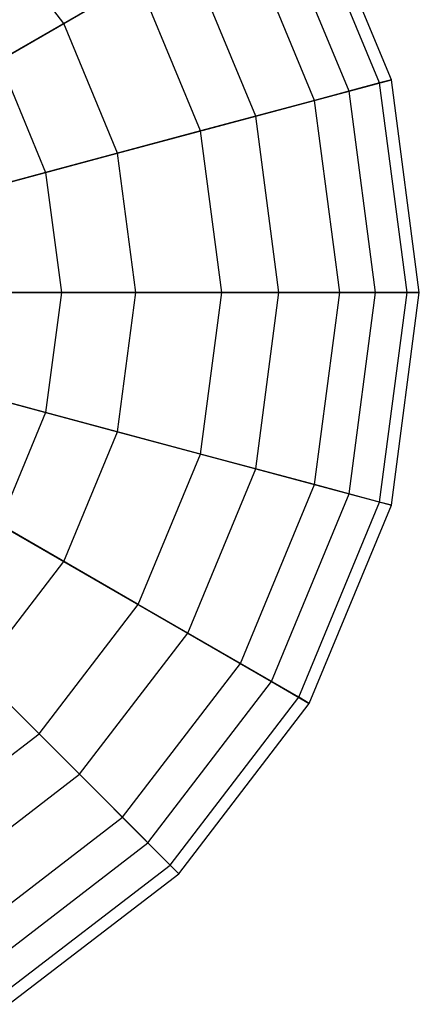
# Model space of a CAD drawing. Extents: x -38.6 to 39.4, y -37.8 to 40.2.
# Tile 13 of 49: x -24 to -22.4, y 1.3 to 5.2. Entities that reach past the tile are written whole.
import ezdxf

# ---------------------------------------------------------------- set-up
doc = ezdxf.new("R2010")
doc.units = 0
doc.header["$LTSCALE"] = 2.54
doc.layers.get('0').update_dxf_attribs({"color": 13, "linetype": 'CONTINUOUS'})

# ---------------------------------------------------------------- blocks, each defined once
blk = doc.blocks.new('GRUPUJ_1')
at = {"color": 0}
for p, q in [((16.1135, 42.8045, 12.783), (15.7866, 43.5937, 12.783)), ((16.1135, 42.8045, 12.783), (15.7866, 43.5937, 12.783)), ((16.0663, 42.7919, 11.9279), (15.7443, 43.5693, 11.9279)), ((16.0663, 42.7919, 11.9279), (15.7443, 43.5693, 11.9279)), ((15.9452, 42.7594, 13.6217), (15.6357, 43.5066, 13.6217)), ((15.9452, 42.7594, 13.6217), (15.6357, 43.5066, 13.6217)), ((14.8083, 43.0288, 15.0258), (14.4678, 43.4726, 15.0258)), ((14.8083, 43.0288, 15.0258), (14.4678, 43.4726, 15.0258)), ((15.807, 42.7224, 11.1145), (15.5118, 43.435, 11.1145)), ((15.807, 42.7224, 11.1145), (15.5118, 43.435, 11.1145)), ((14.8083, 43.0288, 15.0258), (15.3021, 43.3139, 14.3866)), ((14.8083, 43.0288, 15.0258), (15.3021, 43.3139, 14.3866)), ((15.5731, 42.6597, 14.3866), (15.3021, 43.3139, 14.3866)), ((15.5731, 42.6597, 14.3866), (15.3021, 43.3139, 14.3866)), ((15.1049, 43.2001, 10.3984), (14.5514, 42.8805, 9.8282)), ((15.1049, 43.2001, 10.3984), (14.5514, 42.8805, 9.8282)), ((15.3532, 42.6008, 10.3984), (15.1049, 43.2001, 10.3984)), ((15.3532, 42.6008, 10.3984), (15.1049, 43.2001, 10.3984)), ((14.1881, 42.6708, 15.4956), (14.8083, 43.0288, 15.0258)), ((14.1881, 42.6708, 15.4956), (14.8083, 43.0288, 15.0258)), ((15.0223, 42.5121, 15.0258), (14.8083, 43.0288, 15.0258)), ((15.0223, 42.5121, 15.0258), (14.8083, 43.0288, 15.0258)), ((14.5514, 42.8805, 9.8282), (14.7358, 42.4354, 9.8282)), ((14.5514, 42.8805, 9.8282), (14.7358, 42.4354, 9.8282)), ((15.9452, 42.7594, 13.6217), (16.1135, 42.8045, 12.783)), ((15.9452, 42.7594, 13.6217), (16.1135, 42.8045, 12.783)), ((16.1135, 42.8045, 12.783), (16.0663, 42.7919, 11.9279)), ((16.1135, 42.8045, 12.783), (16.0663, 42.7919, 11.9279)), ((16.225, 41.9576, 12.783), (16.1135, 42.8045, 12.783)), ((16.225, 41.9576, 12.783), (16.1135, 42.8045, 12.783)), ((16.0663, 42.7919, 11.9279), (15.807, 42.7224, 11.1145)), ((16.0663, 42.7919, 11.9279), (15.807, 42.7224, 11.1145)), ((16.1762, 41.9576, 11.9279), (16.0663, 42.7919, 11.9279)), ((16.1762, 41.9576, 11.9279), (16.0663, 42.7919, 11.9279)), ((15.807, 42.7224, 11.1145), (15.3532, 42.6008, 10.3984)), ((15.807, 42.7224, 11.1145), (15.3532, 42.6008, 10.3984)), ((15.5731, 42.6597, 14.3866), (15.9452, 42.7594, 13.6217)), ((15.5731, 42.6597, 14.3866), (15.9452, 42.7594, 13.6217)), ((15.9077, 41.9576, 11.1145), (15.807, 42.7224, 11.1145)), ((15.9077, 41.9576, 11.1145), (15.807, 42.7224, 11.1145)), ((16.0508, 41.9576, 13.6217), (15.9452, 42.7594, 13.6217)), ((16.0508, 41.9576, 13.6217), (15.9452, 42.7594, 13.6217)), ((15.0223, 42.5121, 15.0258), (15.5731, 42.6597, 14.3866)), ((15.0223, 42.5121, 15.0258), (15.5731, 42.6597, 14.3866)), ((15.6655, 41.9576, 14.3866), (15.5731, 42.6597, 14.3866)), ((15.6655, 41.9576, 14.3866), (15.5731, 42.6597, 14.3866)), ((15.3532, 42.6008, 10.3984), (14.7358, 42.4354, 9.8282)), ((15.3532, 42.6008, 10.3984), (14.7358, 42.4354, 9.8282)), ((15.4379, 41.9576, 10.3984), (15.3532, 42.6008, 10.3984)), ((15.4379, 41.9576, 10.3984), (15.3532, 42.6008, 10.3984)), ((14.3306, 42.3268, 15.4956), (15.0223, 42.5121, 15.0258)), ((14.3306, 42.3268, 15.4956), (15.0223, 42.5121, 15.0258)), ((15.0953, 41.9576, 15.0258), (15.0223, 42.5121, 15.0258)), ((15.0953, 41.9576, 15.0258), (15.0223, 42.5121, 15.0258)), ((14.7358, 42.4354, 9.8282), (13.9969, 42.2374, 9.4429)), ((14.7358, 42.4354, 9.8282), (13.9969, 42.2374, 9.4429)), ((14.7358, 42.4354, 9.8282), (14.7987, 41.9576, 9.8282)), ((14.7358, 42.4354, 9.8282), (14.7987, 41.9576, 9.8282)), ((14.7987, 41.9576, 9.8282), (14.0337, 41.9576, 9.4429)), ((14.7987, 41.9576, 9.8282), (14.0337, 41.9576, 9.4429)), ((14.3792, 41.9576, 15.4956), (15.0953, 41.9576, 15.0258)), ((14.3792, 41.9576, 15.4956), (15.0953, 41.9576, 15.0258)), ((14.7987, 41.9576, 9.8282), (14.7358, 41.4799, 9.8282)), ((14.7987, 41.9576, 9.8282), (14.7358, 41.4799, 9.8282)), ((15.4379, 41.9576, 10.3984), (14.7987, 41.9576, 9.8282)), ((15.4379, 41.9576, 10.3984), (14.7987, 41.9576, 9.8282)), ((15.0223, 41.4031, 15.0258), (15.0953, 41.9576, 15.0258)), ((15.0223, 41.4031, 15.0258), (15.0953, 41.9576, 15.0258)), ((15.0953, 41.9576, 15.0258), (15.6655, 41.9576, 14.3866)), ((15.0953, 41.9576, 15.0258), (15.6655, 41.9576, 14.3866)), ((15.3532, 41.3145, 10.3984), (15.4379, 41.9576, 10.3984)), ((15.3532, 41.3145, 10.3984), (15.4379, 41.9576, 10.3984)), ((15.9077, 41.9576, 11.1145), (15.4379, 41.9576, 10.3984)), ((15.9077, 41.9576, 11.1145), (15.4379, 41.9576, 10.3984)), ((15.5731, 41.2556, 14.3866), (15.6655, 41.9576, 14.3866)), ((15.5731, 41.2556, 14.3866), (15.6655, 41.9576, 14.3866)), ((15.6655, 41.9576, 14.3866), (16.0508, 41.9576, 13.6217)), ((15.6655, 41.9576, 14.3866), (16.0508, 41.9576, 13.6217)), ((15.807, 41.1929, 11.1145), (15.9077, 41.9576, 11.1145)), ((15.807, 41.1929, 11.1145), (15.9077, 41.9576, 11.1145)), ((16.1762, 41.9576, 11.9279), (15.9077, 41.9576, 11.1145)), ((16.1762, 41.9576, 11.9279), (15.9077, 41.9576, 11.1145)), ((15.9452, 41.1558, 13.6217), (16.0508, 41.9576, 13.6217)), ((15.9452, 41.1558, 13.6217), (16.0508, 41.9576, 13.6217)), ((16.0508, 41.9576, 13.6217), (16.225, 41.9576, 12.783)), ((16.0508, 41.9576, 13.6217), (16.225, 41.9576, 12.783)), ((16.0663, 41.1234, 11.9279), (16.1762, 41.9576, 11.9279)), ((16.0663, 41.1234, 11.9279), (16.1762, 41.9576, 11.9279)), ((16.1135, 41.1108, 12.783), (16.225, 41.9576, 12.783)), ((16.1135, 41.1108, 12.783), (16.225, 41.9576, 12.783)), ((16.225, 41.9576, 12.783), (16.1762, 41.9576, 11.9279)), ((16.225, 41.9576, 12.783), (16.1762, 41.9576, 11.9279)), ((14.7358, 41.4799, 9.8282), (13.9969, 41.6779, 9.4429)), ((14.7358, 41.4799, 9.8282), (13.9969, 41.6779, 9.4429)), ((14.3306, 41.5885, 15.4956), (15.0223, 41.4031, 15.0258)), ((14.3306, 41.5885, 15.4956), (15.0223, 41.4031, 15.0258)), ((14.7358, 41.4799, 9.8282), (14.5514, 41.0347, 9.8282)), ((14.7358, 41.4799, 9.8282), (14.5514, 41.0347, 9.8282)), ((15.3532, 41.3145, 10.3984), (14.7358, 41.4799, 9.8282)), ((15.3532, 41.3145, 10.3984), (14.7358, 41.4799, 9.8282)), ((14.8083, 40.8864, 15.0258), (15.0223, 41.4031, 15.0258)), ((14.8083, 40.8864, 15.0258), (15.0223, 41.4031, 15.0258)), ((15.0223, 41.4031, 15.0258), (15.5731, 41.2556, 14.3866)), ((15.0223, 41.4031, 15.0258), (15.5731, 41.2556, 14.3866)), ((15.1049, 40.7151, 10.3984), (15.3532, 41.3145, 10.3984)), ((15.1049, 40.7151, 10.3984), (15.3532, 41.3145, 10.3984)), ((15.807, 41.1929, 11.1145), (15.3532, 41.3145, 10.3984)), ((15.807, 41.1929, 11.1145), (15.3532, 41.3145, 10.3984)), ((14.1881, 41.2445, 15.4956), (14.8083, 40.8864, 15.0258)), ((14.1881, 41.2445, 15.4956), (14.8083, 40.8864, 15.0258)), ((15.3021, 40.6013, 14.3866), (15.5731, 41.2556, 14.3866)), ((15.3021, 40.6013, 14.3866), (15.5731, 41.2556, 14.3866)), ((15.5731, 41.2556, 14.3866), (15.9452, 41.1558, 13.6217)), ((15.5731, 41.2556, 14.3866), (15.9452, 41.1558, 13.6217)), ((15.5118, 40.4802, 11.1145), (15.807, 41.1929, 11.1145)), ((15.5118, 40.4802, 11.1145), (15.807, 41.1929, 11.1145)), ((15.6357, 40.4087, 13.6217), (15.9452, 41.1558, 13.6217)), ((15.6357, 40.4087, 13.6217), (15.9452, 41.1558, 13.6217)), ((16.0663, 41.1234, 11.9279), (15.807, 41.1929, 11.1145)), ((16.0663, 41.1234, 11.9279), (15.807, 41.1929, 11.1145)), ((15.9452, 41.1558, 13.6217), (16.1135, 41.1108, 12.783)), ((15.9452, 41.1558, 13.6217), (16.1135, 41.1108, 12.783)), ((15.7443, 40.346, 11.9279), (16.0663, 41.1234, 11.9279)), ((15.7443, 40.346, 11.9279), (16.0663, 41.1234, 11.9279)), ((16.1135, 41.1108, 12.783), (16.0663, 41.1234, 11.9279)), ((16.1135, 41.1108, 12.783), (16.0663, 41.1234, 11.9279)), ((15.7866, 40.3216, 12.783), (16.1135, 41.1108, 12.783)), ((15.7866, 40.3216, 12.783), (16.1135, 41.1108, 12.783)), ((15.1049, 40.7151, 10.3984), (14.5514, 41.0347, 9.8282)), ((15.1049, 40.7151, 10.3984), (14.5514, 41.0347, 9.8282)), ((14.4678, 40.4427, 15.0258), (14.8083, 40.8864, 15.0258)), ((14.4678, 40.4427, 15.0258), (14.8083, 40.8864, 15.0258)), ((14.8083, 40.8864, 15.0258), (15.3021, 40.6013, 14.3866)), ((14.8083, 40.8864, 15.0258), (15.3021, 40.6013, 14.3866)), ((14.71, 40.2005, 10.3984), (15.1049, 40.7151, 10.3984)), ((14.71, 40.2005, 10.3984), (15.1049, 40.7151, 10.3984)), ((15.5118, 40.4802, 11.1145), (15.1049, 40.7151, 10.3984)), ((15.5118, 40.4802, 11.1145), (15.1049, 40.7151, 10.3984)), ((14.71, 40.2005, 10.3984), (14.2581, 40.6524, 9.8282)), ((14.71, 40.2005, 10.3984), (14.2581, 40.6524, 9.8282)), ((14.871, 40.0395, 14.3866), (15.3021, 40.6013, 14.3866)), ((14.871, 40.0395, 14.3866), (15.3021, 40.6013, 14.3866)), ((15.3021, 40.6013, 14.3866), (15.6357, 40.4087, 13.6217)), ((15.3021, 40.6013, 14.3866), (15.6357, 40.4087, 13.6217)), ((15.0423, 39.8683, 11.1145), (15.5118, 40.4802, 11.1145)), ((15.0423, 39.8683, 11.1145), (15.5118, 40.4802, 11.1145)), ((15.7443, 40.346, 11.9279), (15.5118, 40.4802, 11.1145)), ((15.7443, 40.346, 11.9279), (15.5118, 40.4802, 11.1145)), ((14.4678, 40.4427, 15.0258), (14.871, 40.0395, 14.3866)), ((14.4678, 40.4427, 15.0258), (14.871, 40.0395, 14.3866)), ((15.1434, 39.7671, 13.6217), (15.6357, 40.4087, 13.6217)), ((15.1434, 39.7671, 13.6217), (15.6357, 40.4087, 13.6217)), ((15.6357, 40.4087, 13.6217), (15.7866, 40.3216, 12.783)), ((15.6357, 40.4087, 13.6217), (15.7866, 40.3216, 12.783)), ((15.2321, 39.6784, 11.9279), (15.7443, 40.346, 11.9279)), ((15.2321, 39.6784, 11.9279), (15.7443, 40.346, 11.9279)), ((15.7866, 40.3216, 12.783), (15.7443, 40.346, 11.9279)), ((15.7866, 40.3216, 12.783), (15.7443, 40.346, 11.9279)), ((15.2666, 39.6439, 12.783), (15.7866, 40.3216, 12.783)), ((15.2666, 39.6439, 12.783), (15.7866, 40.3216, 12.783)), ((14.1954, 39.8056, 10.3984), (14.71, 40.2005, 10.3984)), ((14.1954, 39.8056, 10.3984), (14.71, 40.2005, 10.3984)), ((15.0423, 39.8683, 11.1145), (14.71, 40.2005, 10.3984)), ((15.0423, 39.8683, 11.1145), (14.71, 40.2005, 10.3984)), ((14.3092, 39.6084, 14.3866), (14.871, 40.0395, 14.3866)), ((14.3092, 39.6084, 14.3866), (14.871, 40.0395, 14.3866)), ((14.871, 40.0395, 14.3866), (15.1434, 39.7671, 13.6217)), ((14.871, 40.0395, 14.3866), (15.1434, 39.7671, 13.6217)), ((14.4303, 39.3987, 11.1145), (15.0423, 39.8683, 11.1145)), ((14.4303, 39.3987, 11.1145), (15.0423, 39.8683, 11.1145)), ((15.2321, 39.6784, 11.9279), (15.0423, 39.8683, 11.1145)), ((15.2321, 39.6784, 11.9279), (15.0423, 39.8683, 11.1145)), ((14.5018, 39.2748, 13.6217), (15.1434, 39.7671, 13.6217)), ((14.5018, 39.2748, 13.6217), (15.1434, 39.7671, 13.6217)), ((15.1434, 39.7671, 13.6217), (15.2666, 39.6439, 12.783)), ((15.1434, 39.7671, 13.6217), (15.2666, 39.6439, 12.783)), ((14.5645, 39.1662, 11.9279), (15.2321, 39.6784, 11.9279)), ((14.5645, 39.1662, 11.9279), (15.2321, 39.6784, 11.9279)), ((15.2666, 39.6439, 12.783), (15.2321, 39.6784, 11.9279)), ((15.2666, 39.6439, 12.783), (15.2321, 39.6784, 11.9279)), ((14.5889, 39.1239, 12.783), (15.2666, 39.6439, 12.783)), ((14.5889, 39.1239, 12.783), (15.2666, 39.6439, 12.783))]:
    blk.add_line(p, q, dxfattribs=at)

msp = doc.modelspace()

# ---------------------------------------------------------------- block references
at = {"color": 0}
msp.add_blockref('GRUPUJ_1', (-38.6046, -37.8416, 0.1598), dxfattribs=at)

doc.saveas('drawing.dxf')
